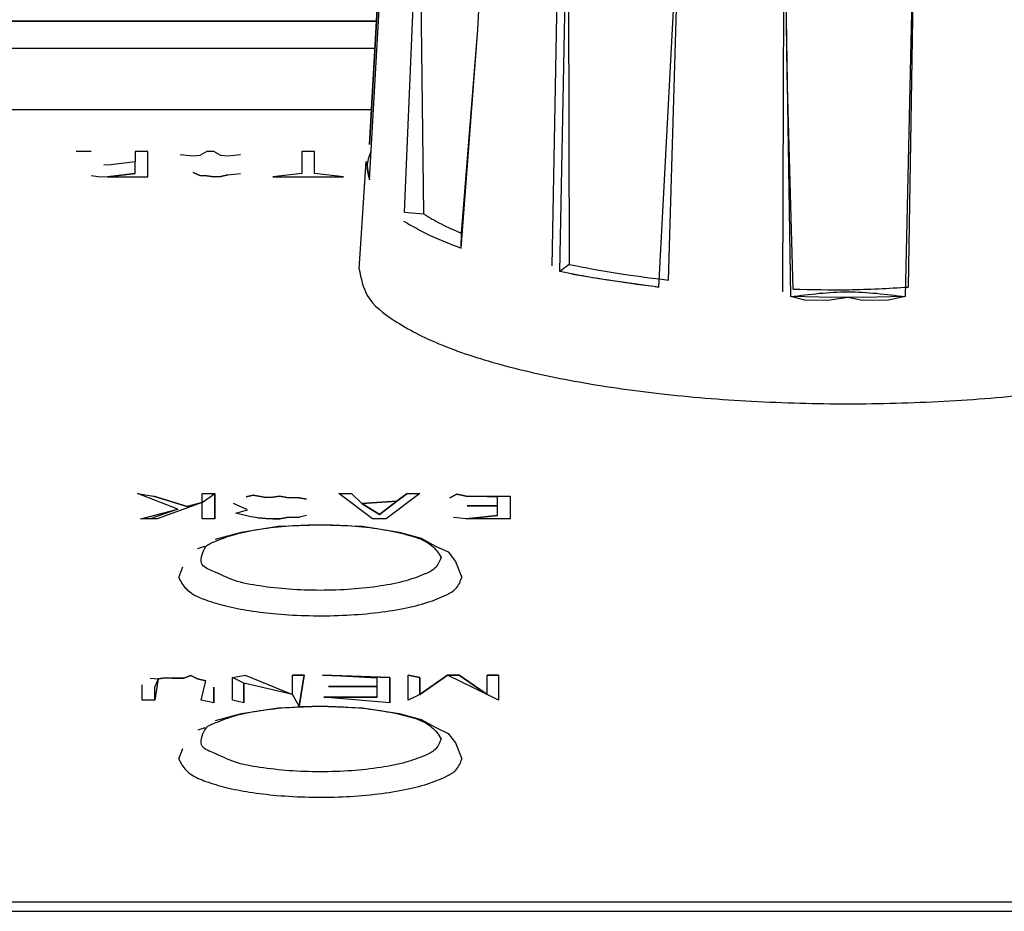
# Model space of a CAD drawing. Header units: millimetres. Extents: x -960 to 506, y 235 to 390.
# Tile 28 of 45: x -191 to -171, y 333 to 350. Entities that reach past the tile are written whole.
import ezdxf

# ---------------------------------------------------------------- set-up
doc = ezdxf.new("R2010")
doc.units = ezdxf.units.MM

# ---------------------------------------------------------------- blocks, each defined once
blk = doc.blocks.new('Griff_1__3', base_point=(-284.285, 323.004))
at = {"color": 1, "linetype": 'Continuous'}
for p, q in [((-199.253, 349.849), (-183.575, 349.849)), ((-199.223, 349.322), (-183.605, 349.322)), ((-155.355, 332.73), (-256.933, 332.73)), ((-278.886, 332.554), (-133.402, 332.554))]:
    blk.add_line(p, q, dxfattribs=at)
at = {"color": 7, "linetype": 'Continuous'}
for p, q in [((-183.575, 349.849), (-199.253, 349.849)), ((-155.355, 332.73), (-256.933, 332.73))]:
    blk.add_line(p, q, dxfattribs=at)
blk = doc.blocks.new('ZIF-Kabel-mont__8', base_point=(-262.667, 332.855))
at = {"color": 7, "linetype": 'Continuous'}
for p, q in [((-183.672, 348.127), (-199.156, 348.127)), ((-189.119, 347.313), (-189.412, 347.313)), ((-189.119, 347.313), (-189.412, 347.313)), ((-188.264, 347.313), (-188.264, 347.118)), ((-188.017, 347.313), (-188.264, 347.313)), ((-188.017, 347.313), (-188.264, 347.313)), ((-188.017, 346.825), (-188.017, 347.313)), ((-188.017, 346.825), (-188.017, 347.313)), ((-187.139, 347.228), (-187.387, 347.252)), ((-187.139, 347.228), (-187.387, 347.252)), ((-187.004, 347.24), (-187.139, 347.228)), ((-187.004, 347.24), (-187.139, 347.228)), ((-187.004, 347.24), (-187.139, 347.228)), ((-186.869, 347.313), (-187.004, 347.24)), ((-186.869, 347.313), (-187.004, 347.24)), ((-186.869, 347.313), (-187.004, 347.24)), ((-186.734, 347.313), (-186.869, 347.313)), ((-186.734, 347.313), (-186.869, 347.313)), ((-186.734, 347.313), (-186.869, 347.313)), ((-186.599, 347.24), (-186.734, 347.313)), ((-186.599, 347.24), (-186.734, 347.313)), ((-186.599, 347.24), (-186.734, 347.313)), ((-186.464, 347.228), (-186.599, 347.24)), ((-186.464, 347.228), (-186.599, 347.24)), ((-186.464, 347.228), (-186.599, 347.24)), ((-186.217, 347.252), (-186.464, 347.228)), ((-186.217, 347.252), (-186.464, 347.228)), ((-184.777, 347.313), (-185.024, 347.313)), ((-184.777, 347.313), (-185.024, 347.313)), ((-185.024, 347.313), (-185.024, 346.886)), ((-184.777, 346.886), (-184.777, 347.313)), ((-188.737, 347.057), (-188.872, 347.051)), ((-188.264, 347.118), (-188.737, 347.057)), ((-188.264, 347.118), (-188.737, 347.057)), ((-188.264, 347.118), (-188.737, 347.057)), ((-188.264, 346.886), (-188.264, 347.118)), ((-189.119, 346.849), (-188.984, 346.831)), ((-188.984, 346.831), (-188.804, 346.825)), ((-188.804, 346.825), (-188.264, 346.886)), ((-188.264, 346.886), (-188.804, 346.825)), ((-188.804, 346.825), (-188.017, 346.825)), ((-187.139, 346.91), (-187.004, 346.85)), ((-187.004, 346.85), (-187.139, 346.91)), ((-187.139, 346.91), (-187.004, 346.85)), ((-186.869, 346.844), (-187.004, 346.85)), ((-187.004, 346.85), (-186.869, 346.844)), ((-187.004, 346.85), (-186.869, 346.844)), ((-186.869, 346.844), (-186.734, 346.825)), ((-186.734, 346.825), (-186.869, 346.844)), ((-186.869, 346.844), (-186.734, 346.825)), ((-186.734, 346.825), (-186.599, 346.831)), ((-186.599, 346.831), (-186.734, 346.825)), ((-186.734, 346.825), (-186.599, 346.831)), ((-186.464, 346.862), (-186.599, 346.831)), ((-186.599, 346.831), (-186.464, 346.862)), ((-186.599, 346.831), (-186.464, 346.862)), ((-186.464, 346.862), (-186.217, 346.886)), ((-185.024, 346.886), (-185.587, 346.825)), ((-185.024, 346.886), (-185.587, 346.825)), ((-185.587, 346.825), (-184.214, 346.825)), ((-184.214, 346.825), (-184.777, 346.886)), ((-184.214, 346.825), (-184.777, 346.886)), ((-187.433, 340.37), (-188.22, 340.669)), ((-188.22, 340.669), (-187.905, 340.621)), ((-188.22, 340.669), (-187.905, 340.621)), ((-186.96, 340.498), (-186.96, 340.669)), ((-186.96, 340.669), (-186.713, 340.669)), ((-186.96, 340.498), (-186.713, 340.669)), ((-186.713, 340.669), (-186.713, 340.181)), ((-186.713, 340.181), (-186.713, 340.669)), ((-183.653, 340.181), (-184.305, 340.669)), ((-184.305, 340.669), (-184.058, 340.669)), ((-184.305, 340.669), (-184.058, 340.669)), ((-184.058, 340.669), (-183.855, 340.474)), ((-183.855, 340.474), (-184.058, 340.669)), ((-182.73, 340.669), (-183.383, 340.181)), ((-183.18, 340.522), (-182.978, 340.669)), ((-182.978, 340.669), (-183.18, 340.522)), ((-182.978, 340.669), (-182.73, 340.669)), ((-182.978, 340.669), (-182.73, 340.669)), ((-182.01, 340.657), (-182.145, 340.59)), ((-182.145, 340.59), (-182.01, 340.657)), ((-182.01, 340.657), (-181.83, 340.621)), ((-181.83, 340.621), (-182.01, 340.657)), ((-187.253, 340.419), (-187.905, 340.621)), ((-187.905, 340.621), (-187.253, 340.419)), ((-186.96, 340.498), (-187.838, 340.181)), ((-187.253, 340.419), (-186.96, 340.498)), ((-186.96, 340.498), (-187.253, 340.419)), ((-186.96, 340.181), (-186.96, 340.498)), ((-186.083, 340.351), (-186.353, 340.474)), ((-186.105, 340.608), (-185.97, 340.638)), ((-185.97, 340.638), (-186.105, 340.608)), ((-185.723, 340.596), (-185.97, 340.638)), ((-185.97, 340.638), (-185.723, 340.596)), ((-185.723, 340.596), (-185.97, 340.638)), ((-185.588, 340.602), (-185.723, 340.596)), ((-185.723, 340.596), (-185.588, 340.602)), ((-185.588, 340.602), (-185.723, 340.596)), ((-185.588, 340.602), (-185.453, 340.621)), ((-185.453, 340.621), (-185.588, 340.602)), ((-185.588, 340.602), (-185.453, 340.621)), ((-185.453, 340.621), (-185.318, 340.596)), ((-185.318, 340.596), (-185.453, 340.621)), ((-185.318, 340.596), (-185.453, 340.621)), ((-185.07, 340.59), (-185.318, 340.596)), ((-185.318, 340.596), (-185.07, 340.59)), ((-185.07, 340.59), (-185.318, 340.596)), ((-184.935, 340.56), (-185.07, 340.59)), ((-185.07, 340.59), (-184.935, 340.56)), ((-183.18, 340.522), (-183.855, 340.474)), ((-183.18, 340.522), (-183.855, 340.474)), ((-183.855, 340.474), (-183.18, 340.522)), ((-183.518, 340.266), (-183.855, 340.474)), ((-183.855, 340.474), (-183.518, 340.266)), ((-183.518, 340.266), (-183.18, 340.522)), ((-183.18, 340.522), (-183.518, 340.266)), ((-181.83, 340.621), (-180.975, 340.621)), ((-181.223, 340.602), (-181.83, 340.621)), ((-181.83, 340.621), (-180.975, 340.621)), ((-181.223, 340.431), (-181.223, 340.602)), ((-180.975, 340.621), (-180.975, 340.181)), ((-188.153, 340.181), (-187.433, 340.37)), ((-187.433, 340.37), (-187.97, 340.181)), ((-186.308, 340.291), (-186.083, 340.351)), ((-186.015, 340.217), (-186.308, 340.291)), ((-181.808, 340.431), (-181.223, 340.431)), ((-181.223, 340.431), (-181.808, 340.431)), ((-181.223, 340.431), (-181.808, 340.431)), ((-181.223, 340.242), (-181.223, 340.431)), ((-187.838, 340.181), (-188.153, 340.181)), ((-186.713, 340.181), (-186.96, 340.181)), ((-185.88, 340.199), (-186.015, 340.217)), ((-185.723, 340.187), (-185.88, 340.199)), ((-185.723, 340.187), (-185.88, 340.199)), ((-185.88, 340.199), (-185.723, 340.187)), ((-185.588, 340.181), (-185.723, 340.187)), ((-185.588, 340.181), (-185.723, 340.187)), ((-185.723, 340.187), (-185.588, 340.181)), ((-185.453, 340.181), (-185.588, 340.181)), ((-185.588, 340.181), (-185.453, 340.181)), ((-185.453, 340.181), (-185.588, 340.181)), ((-185.318, 340.206), (-185.453, 340.181)), ((-185.318, 340.206), (-185.453, 340.181)), ((-185.453, 340.181), (-185.318, 340.206)), ((-185.07, 340.211), (-185.318, 340.206)), ((-185.07, 340.211), (-185.318, 340.206)), ((-185.318, 340.206), (-185.07, 340.211)), ((-184.935, 340.242), (-185.07, 340.211)), ((-183.383, 340.181), (-183.653, 340.181)), ((-181.83, 340.181), (-182.078, 340.205)), ((-181.223, 340.242), (-181.83, 340.181)), ((-181.83, 340.181), (-181.223, 340.242)), ((-180.975, 340.181), (-181.83, 340.181)), ((-186.704, 339.784), (-186.197, 339.923)), ((-186.197, 339.923), (-185.483, 340.034)), ((-185.483, 340.034), (-184.665, 340.065)), ((-184.665, 340.065), (-183.847, 340.034)), ((-183.847, 340.034), (-183.133, 339.923)), ((-183.133, 339.923), (-182.705, 339.806)), ((-182.705, 339.806), (-182.424, 339.648)), ((-187.043, 339.603), (-186.907, 339.648)), ((-182.424, 339.648), (-182.182, 339.536)), ((-182.182, 339.536), (-182.038, 339.353)), ((-182.038, 339.353), (-181.915, 339.042)), ((-187.415, 339.042), (-187.336, 339.246)), ((-187.972, 337.082), (-187.815, 337.071)), ((-187.815, 337.071), (-187.882, 336.655)), ((-187.815, 337.071), (-187.882, 336.912)), ((-187.68, 337.089), (-187.815, 337.071)), ((-187.815, 337.071), (-187.68, 337.089)), ((-187.68, 337.089), (-187.545, 337.082)), ((-187.545, 337.082), (-187.68, 337.089)), ((-187.32, 337.082), (-187.545, 337.082)), ((-187.545, 337.082), (-187.32, 337.082)), ((-187.32, 337.082), (-187.545, 337.082)), ((-187.185, 337.137), (-187.32, 337.082)), ((-187.32, 337.082), (-187.185, 337.137)), ((-187.185, 337.137), (-187.05, 337.071)), ((-187.05, 337.071), (-187.185, 337.137)), ((-186.892, 337.034), (-187.05, 337.071)), ((-187.05, 337.071), (-186.892, 337.034)), ((-186.982, 336.655), (-186.892, 337.034)), ((-186.375, 337.095), (-186.127, 337.143)), ((-186.15, 336.985), (-186.375, 337.095)), ((-186.375, 336.655), (-186.375, 337.095)), ((-186.127, 337.143), (-185.205, 336.765)), ((-185.205, 336.765), (-185.205, 337.143)), ((-185.205, 337.143), (-184.98, 337.143)), ((-184.98, 337.143), (-185.205, 337.143)), ((-185.077, 336.538), (-184.98, 337.143)), ((-184.98, 337.143), (-185.077, 336.538)), ((-184.62, 337.143), (-183.315, 337.095)), ((-183.315, 337.095), (-184.62, 337.143)), ((-183.562, 337.082), (-184.62, 337.143)), ((-183.562, 336.924), (-183.562, 337.082)), ((-183.315, 336.607), (-183.315, 337.095)), ((-183.315, 337.095), (-183.315, 336.607)), ((-182.955, 336.655), (-182.955, 337.143)), ((-182.73, 337.095), (-182.955, 337.143)), ((-182.955, 337.143), (-182.73, 337.095)), ((-182.73, 336.765), (-182.19, 337.143)), ((-182.19, 337.143), (-182.73, 336.765)), ((-182.19, 337.143), (-182.73, 336.765)), ((-182.73, 336.765), (-182.73, 337.095)), ((-182.73, 337.095), (-182.73, 336.765)), ((-181.425, 336.765), (-182.19, 337.143)), ((-182.19, 337.143), (-181.965, 337.143)), ((-181.965, 337.143), (-182.19, 337.143)), ((-181.965, 337.143), (-181.425, 336.765)), ((-181.425, 336.765), (-181.965, 337.143)), ((-181.425, 337.143), (-181.2, 337.143)), ((-181.2, 337.143), (-181.425, 337.143)), ((-181.425, 336.765), (-181.425, 337.143)), ((-181.2, 337.143), (-181.2, 336.655)), ((-188.13, 336.655), (-188.13, 336.954)), ((-187.882, 336.655), (-187.882, 336.912)), ((-186.735, 336.607), (-186.735, 336.906)), ((-186.735, 336.906), (-186.735, 336.607)), ((-186.15, 336.607), (-186.15, 336.985)), ((-185.205, 336.765), (-186.15, 336.985)), ((-186.15, 336.985), (-186.15, 336.607)), ((-185.205, 336.765), (-186.15, 336.985)), ((-184.507, 336.924), (-183.562, 336.924)), ((-183.562, 336.924), (-184.507, 336.924)), ((-183.562, 336.924), (-184.507, 336.924)), ((-183.562, 336.716), (-183.562, 336.924)), ((-187.882, 336.655), (-188.13, 336.655)), ((-186.735, 336.607), (-186.982, 336.655)), ((-186.15, 336.607), (-186.375, 336.655)), ((-185.077, 336.538), (-185.205, 336.765)), ((-184.597, 336.716), (-183.562, 336.716)), ((-183.562, 336.716), (-184.597, 336.716)), ((-183.315, 336.607), (-184.597, 336.716)), ((-182.73, 336.765), (-182.955, 336.655)), ((-181.2, 336.655), (-181.425, 336.765)), ((-186.197, 336.397), (-185.482, 336.509)), ((-185.482, 336.509), (-184.665, 336.54)), ((-184.665, 336.54), (-183.847, 336.509)), ((-183.847, 336.509), (-183.132, 336.397)), ((-186.703, 336.259), (-186.197, 336.397)), ((-183.132, 336.397), (-182.704, 336.28)), ((-182.704, 336.28), (-182.423, 336.123)), ((-187.042, 336.078), (-186.906, 336.123)), ((-182.423, 336.123), (-182.182, 336.01)), ((-182.182, 336.01), (-182.037, 335.827)), ((-187.414, 335.516), (-187.335, 335.72)), ((-182.037, 335.827), (-181.914, 335.516))]:
    blk.add_line(p, q, dxfattribs=at)
at = {"color": 1, "linetype": 'Continuous'}
for points in [[(-182.315, 339.427), (-182.34, 339.469), (-182.418, 339.599), (-182.647, 339.781), (-183.036, 339.89), (-183.512, 339.992), (-184.069, 340.05), (-184.665, 340.071), (-185.262, 340.051), (-185.815, 339.989), (-186.301, 339.899), (-186.637, 339.77), (-186.901, 339.668), (-186.962, 339.488), (-187.014, 339.264), (-186.671, 339.136), (-186.335, 338.958), (-185.816, 338.865), (-185.262, 338.802), (-184.665, 338.783), (-184.069, 338.803), (-183.514, 338.864), (-183.031, 338.956), (-182.686, 339.081), (-182.412, 339.204), (-182.348, 339.351), (-182.315, 339.427)], [(-182.314, 335.901), (-182.339, 335.943), (-182.417, 336.073), (-182.647, 336.256), (-183.035, 336.365), (-183.512, 336.466), (-184.069, 336.524), (-184.664, 336.545), (-185.261, 336.525), (-185.815, 336.463), (-186.301, 336.373), (-186.636, 336.244), (-186.9, 336.142), (-186.961, 335.963), (-187.014, 335.739), (-186.67, 335.61), (-186.334, 335.432), (-185.815, 335.34), (-185.262, 335.277), (-184.664, 335.257), (-184.068, 335.277), (-183.513, 335.338), (-183.03, 335.431), (-182.685, 335.555), (-182.411, 335.678), (-182.347, 335.825), (-182.314, 335.901)]]:
    blk.add_open_spline(points, degree=3, knots=[0, 0, 0, 0, 0.146767, 0.452377, 0.848475, 1.345602, 1.915942, 2.524555, 3.133167, 3.703507, 4.200634, 4.596732, 4.811727, 4.98597, 5.151594, 5.420949, 5.878813, 6.384012, 6.954352, 7.562965, 8.171577, 8.741917, 9.239044, 9.635142, 9.859438, 10.098383, 10.098383, 10.098383, 10.098383], dxfattribs=at)
at = {"color": 7, "linetype": 'Continuous'}
for points, knots in [([(-187.415, 339.042), (-187.396, 339.002), (-187.341, 338.885), (-187.172, 338.709), (-186.864, 338.589), (-186.484, 338.474), (-186.022, 338.387), (-185.48, 338.323), (-184.877, 338.291), (-184.242, 338.298), (-183.629, 338.343), (-183.075, 338.426), (-182.601, 338.536), (-182.267, 338.673), (-182.002, 338.811), (-181.945, 338.962), (-181.915, 339.042)], [0, 0, 0, 0, 0.130534, 0.388839, 0.70645, 1.108229, 1.582299, 2.111329, 2.746292, 3.392284, 4.016276, 4.586758, 5.076132, 5.463713, 5.684929, 5.930806, 5.930806, 5.930806, 5.930806]), ([(-187.414, 335.516), (-187.396, 335.477), (-187.34, 335.359), (-187.171, 335.183), (-186.863, 335.064), (-186.483, 334.948), (-186.022, 334.862), (-185.479, 334.797), (-184.876, 334.766), (-184.241, 334.772), (-183.629, 334.818), (-183.074, 334.9), (-182.6, 335.011), (-182.266, 335.148), (-182.002, 335.285), (-181.944, 335.437), (-181.914, 335.516)], [0, 0, 0, 0, 0.130534, 0.388839, 0.706449, 1.108228, 1.582297, 2.111327, 2.74629, 3.392282, 4.016275, 4.586757, 5.076131, 5.463712, 5.684928, 5.930805, 5.930805, 5.930805, 5.930805])]:
    blk.add_open_spline(points, degree=3, knots=knots, dxfattribs=at)
blk = doc.blocks.new('Drehknopf-Encoder-2__18', base_point=(-183.929, 342.415))
at = {"color": 7, "linetype": 'Continuous'}
for p, q in [((-177.177, 357.689), (-176.672, 357.741)), ((-176.672, 357.741), (-176.149, 357.779)), ((-176.149, 357.779), (-175.828, 357.864)), ((-172.921, 357.861), (-172.677, 357.78)), ((-172.677, 357.78), (-172.153, 357.742)), ((-172.153, 357.742), (-171.649, 357.689)), ((-180.387, 357.199), (-179.975, 357.308)), ((-179.975, 357.308), (-179.679, 357.27)), ((-179.657, 357.458), (-179.394, 357.442)), ((-179.102, 357.253), (-179.259, 357.363)), ((-169.566, 357.363), (-169.743, 357.226)), ((-169.297, 357.475), (-169.051, 357.394)), ((-169.051, 357.394), (-169.297, 357.475)), ((-168.85, 357.309), (-169.051, 357.394)), ((-168.438, 357.2), (-168.85, 357.309)), ((-180.921, 357.115), (-181.076, 357.041)), ((-180.921, 357.115), (-181.076, 357.041)), ((-180.576, 357.121), (-180.387, 357.199)), ((-168.073, 357.143), (-168.438, 357.2)), ((-167.903, 357.116), (-168.073, 357.143)), ((-167.749, 357.041), (-167.903, 357.116)), ((-167.903, 357.116), (-167.749, 357.041)), ((-167.519, 356.729), (-167.454, 356.553)), ((-182.208, 356.51), (-182.012, 356.55)), ((-182.208, 356.51), (-182.012, 356.55)), ((-181.604, 356.488), (-181.371, 356.552)), ((-181.371, 356.552), (-181.4, 356.357)), ((-181.067, 356.278), (-181.371, 356.552)), ((-167.454, 356.553), (-167.757, 356.279)), ((-166.812, 356.551), (-166.615, 356.511)), ((-166.812, 356.551), (-166.615, 356.511)), ((-182.387, 356.424), (-182.728, 356.152)), ((-182.387, 356.424), (-182.208, 356.51)), ((-182.387, 356.424), (-182.208, 356.51)), ((-166.615, 356.511), (-166.437, 356.425)), ((-166.615, 356.511), (-166.437, 356.425)), ((-166.095, 356.152), (-166.437, 356.425)), ((-182.728, 356.152), (-182.84, 355.889)), ((-165.983, 355.89), (-166.095, 356.152)), ((-182.84, 355.889), (-182.995, 355.757)), ((-165.828, 355.758), (-165.983, 355.89)), ((-165.629, 355.409), (-165.708, 355.595)), ((-183.194, 355.408), (-183.271, 355.225)), ((-183.194, 355.408), (-183.271, 355.225)), ((-182.459, 355.413), (-182.67, 355.343)), ((-182.022, 355.412), (-182.24, 355.436)), ((-182.022, 355.412), (-181.447, 355.284)), ((-167.392, 355.373), (-166.8, 355.413)), ((-166.582, 355.437), (-166.8, 355.413)), ((-166.152, 355.344), (-166.363, 355.414)), ((-165.551, 355.226), (-165.629, 355.409)), ((-165.629, 355.409), (-165.551, 355.226)), ((-183.477, 351.582), (-183.271, 355.225)), ((-183.271, 355.225), (-183.41, 352.742)), ((-182.67, 355.343), (-182.862, 355.231)), ((-181.447, 355.284), (-181.369, 355.152)), ((-165.96, 355.232), (-166.152, 355.344)), ((-165.704, 355.233), (-165.627, 355.034)), ((-165.346, 351.583), (-165.551, 355.226)), ((-165.551, 355.226), (-165.322, 351.136)), ((-183.025, 355.082), (-183.203, 354.922)), ((-183.025, 355.082), (-183.203, 354.922)), ((-167.755, 354.899), (-167.58, 355.024)), ((-167.58, 355.024), (-167.368, 355.125)), ((-165.671, 354.904), (-165.797, 355.083)), ((-183.235, 354.702), (-183.203, 354.922)), ((-167.824, 354.384), (-167.755, 354.899)), ((-165.587, 354.703), (-165.671, 354.904)), ((-183.271, 354.492), (-183.235, 354.702)), ((-183.235, 354.702), (-183.271, 354.492)), ((-181.024, 354.797), (-181.016, 354.443)), ((-165.587, 354.703), (-165.551, 354.493)), ((-165.551, 354.493), (-165.587, 354.703)), ((-183.477, 350.869), (-183.271, 354.492)), ((-180.574, 354.419), (-180.4, 354.424)), ((-180.574, 354.419), (-180.4, 354.424)), ((-180.4, 354.424), (-179.941, 354.37)), ((-168.76, 354.31), (-168.42, 354.424)), ((-168.42, 354.424), (-168.246, 354.42)), ((-168.246, 354.42), (-168.42, 354.424)), ((-165.345, 350.87), (-165.551, 354.493)), ((-181.073, 354.133), (-180.919, 354.27)), ((-180.919, 354.27), (-180.749, 354.367)), ((-167.824, 354.384), (-168.071, 354.368)), ((-167.747, 354.133), (-167.824, 354.384)), ((-181.307, 353.766), (-181.073, 354.133)), ((-169.982, 353.642), (-169.919, 354.089)), ((-167.409, 353.776), (-167.747, 354.133)), ((-178.807, 353.605), (-178.847, 353.994)), ((-181.376, 353.555), (-181.307, 353.766)), ((-177.174, 353.788), (-177.344, 353.709)), ((-177.174, 353.788), (-176.954, 353.784)), ((-175.534, 353.681), (-175.424, 353.194)), ((-171.865, 353.784), (-171.646, 353.788)), ((-171.478, 353.694), (-171.646, 353.788)), ((-167.444, 353.556), (-167.409, 353.776)), ((-181.406, 353.339), (-181.376, 353.555)), ((-177.424, 353.578), (-177.499, 353.424)), ((-173.346, 353.243), (-173.339, 353.594)), ((-171.32, 353.424), (-171.362, 353.563)), ((-181.427, 353.139), (-181.406, 353.339)), ((-177.499, 353.424), (-177.564, 353.239)), ((-171.255, 353.239), (-171.32, 353.424)), ((-181.605, 349.688), (-181.427, 353.139)), ((-177.564, 353.239), (-177.615, 353.032)), ((-175.171, 353.185), (-175.424, 353.194)), ((-174.918, 353.179), (-175.171, 353.185)), ((-174.664, 353.175), (-174.918, 353.179)), ((-174.41, 353.174), (-174.664, 353.175)), ((-174.156, 353.175), (-174.41, 353.174)), ((-173.902, 353.179), (-174.156, 353.175)), ((-173.648, 353.185), (-173.902, 353.179)), ((-173.489, 353.189), (-173.648, 353.185)), ((-171.203, 353.033), (-171.255, 353.239)), ((-167.393, 353.14), (-167.191, 349.416)), ((-183.41, 352.742), (-183.501, 351.135)), ((-177.895, 344.818), (-177.668, 352.594)), ((-171.151, 352.595), (-170.859, 344.763)), ((-183.71, 347.452), (-183.477, 351.582)), ((-165.113, 347.453), (-165.346, 351.583)), ((-183.501, 351.135), (-183.71, 347.452)), ((-165.322, 351.136), (-165.128, 347.694)), ((-183.71, 346.764), (-183.477, 350.869)), ((-165.112, 346.765), (-165.345, 350.87)), ((-181.921, 345.728), (-181.605, 349.688)), ((-167.191, 349.416), (-166.994, 345.763)), ((-165.128, 347.694), (-165.113, 347.453)), ((-165.136, 347.315), (-165.055, 347.033)), ((-183.91, 345.029), (-183.773, 347.12)), ((-164.912, 345.029), (-165.055, 347.033)), ((-181.926, 345.439), (-181.921, 345.728))]:
    blk.add_line(p, q, dxfattribs=at)
at = {"color": 1, "linetype": 'Continuous'}
for p, q in [((-179.394, 357.442), (-179.259, 357.363)), ((-169.743, 357.226), (-169.566, 357.363)), ((-169.566, 357.363), (-169.431, 357.442)), ((-180.921, 357.115), (-181.076, 357.041)), ((-180.752, 357.142), (-180.921, 357.115)), ((-180.752, 357.142), (-180.921, 357.115)), ((-180.402, 357.052), (-180.576, 357.121)), ((-180.402, 357.052), (-180.576, 357.121)), ((-168.248, 357.122), (-168.422, 357.053)), ((-168.248, 357.122), (-168.422, 357.053)), ((-167.903, 357.116), (-168.073, 357.143)), ((-167.616, 356.876), (-167.903, 357.116)), ((-181.076, 357.041), (-181.208, 356.875)), ((-179.984, 356.752), (-180.402, 357.052)), ((-179.984, 356.752), (-180.402, 357.052)), ((-168.422, 357.053), (-168.652, 356.93)), ((-168.422, 357.053), (-168.652, 356.93)), ((-181.208, 356.875), (-181.306, 356.728)), ((-167.519, 356.729), (-167.616, 356.876)), ((-181.808, 356.542), (-181.604, 356.488)), ((-181.371, 356.552), (-181.4, 356.357)), ((-167.73, 356.583), (-168.064, 356.514)), ((-167.411, 356.42), (-167.454, 356.553)), ((-167.219, 356.488), (-167.016, 356.543)), ((-181.604, 356.488), (-181.067, 356.278)), ((-181.4, 356.357), (-181.125, 356.525)), ((-180.983, 356.495), (-181.125, 356.525)), ((-180.84, 356.465), (-180.983, 356.495)), ((-180.84, 356.465), (-180.983, 356.495)), ((-180.667, 356.494), (-180.84, 356.465)), ((-167.599, 356.491), (-168.064, 356.514)), ((-167.757, 356.279), (-167.219, 356.488)), ((-182.658, 355.984), (-182.84, 355.889)), ((-182.658, 355.984), (-182.84, 355.889)), ((-182.457, 356.036), (-182.658, 355.984)), ((-182.457, 356.036), (-182.658, 355.984)), ((-182.042, 356.006), (-182.249, 356.043)), ((-182.042, 356.006), (-182.249, 356.043)), ((-181.447, 355.893), (-182.042, 356.006)), ((-181.447, 355.893), (-182.042, 356.006)), ((-166.781, 356.006), (-167.356, 355.835)), ((-166.781, 356.006), (-167.356, 355.835)), ((-166.574, 356.044), (-166.781, 356.006)), ((-166.574, 356.044), (-166.781, 356.006)), ((-166.165, 355.985), (-166.366, 356.037)), ((-166.165, 355.985), (-166.366, 356.037)), ((-165.983, 355.89), (-166.165, 355.985)), ((-165.983, 355.89), (-166.165, 355.985)), ((-182.84, 355.889), (-182.995, 355.757)), ((-182.84, 355.889), (-182.995, 355.757)), ((-181.447, 355.893), (-181.369, 355.444)), ((-181.447, 355.893), (-181.369, 355.444)), ((-167.49, 355.869), (-167.392, 355.373)), ((-167.356, 355.835), (-167.392, 355.373)), ((-165.828, 355.758), (-165.983, 355.89)), ((-165.828, 355.758), (-165.983, 355.89)), ((-182.995, 355.757), (-183.115, 355.594)), ((-182.995, 355.757), (-183.115, 355.594)), ((-165.708, 355.595), (-165.828, 355.758)), ((-165.708, 355.595), (-165.828, 355.758)), ((-183.194, 355.408), (-183.271, 355.225)), ((-181.369, 355.444), (-182.85, 355.484)), ((-182.67, 355.343), (-182.459, 355.413)), ((-182.24, 355.436), (-182.022, 355.412)), ((-181.447, 355.284), (-182.022, 355.412)), ((-165.966, 355.424), (-167.392, 355.373)), ((-166.8, 355.413), (-167.392, 355.373)), ((-166.8, 355.413), (-166.582, 355.437)), ((-166.363, 355.414), (-166.152, 355.344)), ((-165.551, 355.226), (-165.629, 355.409)), ((-183.271, 355.225), (-183.203, 354.922)), ((-183.271, 354.492), (-183.271, 355.225)), ((-183.025, 355.082), (-182.862, 355.231)), ((-182.862, 355.231), (-182.67, 355.343)), ((-166.152, 355.344), (-165.96, 355.232)), ((-165.551, 354.493), (-165.551, 355.226)), ((-183.203, 354.922), (-183.025, 355.082)), ((-181.603, 354.988), (-181.806, 354.998)), ((-181.603, 354.988), (-181.806, 354.998)), ((-165.797, 355.083), (-165.671, 354.904)), ((-182.207, 354.875), (-182.385, 354.749)), ((-182.207, 354.875), (-182.385, 354.749)), ((-182.011, 354.96), (-182.207, 354.875)), ((-182.011, 354.96), (-182.207, 354.875)), ((-181.024, 354.797), (-181.603, 354.988)), ((-181.024, 354.797), (-181.603, 354.988)), ((-167.755, 354.899), (-167.824, 354.384)), ((-167.225, 354.93), (-167.755, 354.899)), ((-167.225, 354.93), (-167.755, 354.899)), ((-167.032, 354.939), (-167.225, 354.93)), ((-167.032, 354.939), (-167.225, 354.93)), ((-166.651, 354.822), (-166.838, 354.902)), ((-166.651, 354.822), (-166.838, 354.902)), ((-166.482, 354.702), (-166.651, 354.822)), ((-166.482, 354.702), (-166.651, 354.822)), ((-182.385, 354.749), (-182.536, 354.587)), ((-181.024, 354.797), (-181.016, 354.443)), ((-166.339, 354.548), (-166.482, 354.702)), ((-166.339, 354.548), (-166.482, 354.702)), ((-182.536, 354.587), (-182.652, 354.398)), ((-182.536, 354.587), (-182.652, 354.398)), ((-181.016, 354.443), (-181.827, 354.29)), ((-166.229, 354.368), (-166.339, 354.548)), ((-166.229, 354.368), (-166.339, 354.548)), ((-181.827, 354.29), (-182.325, 354.234)), ((-182.159, 354.253), (-182.325, 354.234)), ((-181.827, 354.29), (-182.159, 354.253)), ((-181.495, 354.327), (-181.827, 354.29)), ((-180.919, 354.27), (-181.495, 354.327)), ((-181.073, 354.133), (-180.919, 354.27)), ((-180.919, 354.27), (-180.749, 354.367)), ((-168.071, 354.368), (-167.824, 354.384)), ((-166.496, 354.235), (-167.824, 354.384)), ((-167.824, 354.384), (-167.747, 354.133)), ((-166.496, 354.235), (-167.824, 354.384)), ((-182.728, 354.19), (-182.694, 353.966)), ((-182.728, 354.19), (-182.694, 353.966)), ((-181.205, 353.962), (-181.073, 354.133)), ((-179.225, 354.057), (-179.48, 353.983)), ((-178.847, 353.994), (-179.225, 354.057)), ((-178.847, 353.994), (-179.225, 354.057)), ((-169.919, 354.089), (-169.982, 353.642)), ((-169.563, 354.114), (-169.919, 354.089)), ((-169.563, 354.114), (-169.919, 354.089)), ((-169.429, 354.099), (-169.563, 354.114)), ((-169.165, 353.928), (-169.429, 354.099)), ((-166.155, 353.926), (-166.157, 354.171)), ((-166.155, 353.926), (-166.157, 354.171)), ((-182.853, 350.295), (-182.694, 353.966)), ((-182.853, 350.295), (-182.694, 353.966)), ((-182.694, 353.966), (-182.706, 349.804)), ((-182.694, 353.966), (-182.706, 349.804)), ((-181.307, 353.766), (-181.205, 353.962)), ((-179.48, 353.983), (-179.713, 353.74)), ((-179.655, 353.927), (-179.713, 353.74)), ((-179.48, 353.983), (-179.655, 353.927)), ((-178.847, 353.994), (-178.807, 353.605)), ((-169.048, 353.78), (-169.165, 353.928)), ((-169.048, 353.78), (-169.165, 353.928)), ((-167.615, 353.963), (-167.409, 353.776)), ((-166.155, 353.926), (-166.115, 349.805)), ((-165.968, 350.296), (-166.155, 353.926)), ((-165.968, 350.296), (-166.155, 353.926)), ((-166.155, 353.926), (-166.115, 349.805)), ((-179.713, 353.74), (-179.806, 353.569)), ((-179.713, 353.74), (-179.806, 353.569)), ((-171.478, 353.694), (-171.32, 353.424)), ((-168.95, 353.6), (-169.048, 353.78)), ((-168.95, 353.6), (-169.048, 353.78)), ((-181.406, 353.339), (-181.376, 353.555)), ((-179.806, 353.569), (-179.877, 353.376)), ((-179.806, 353.569), (-179.877, 353.376)), ((-178.807, 353.605), (-179.385, 353.448)), ((-178.807, 353.605), (-179.385, 353.448)), ((-177.499, 353.424), (-177.424, 353.578)), ((-169.107, 353.333), (-169.982, 353.642)), ((-169.107, 353.333), (-169.982, 353.642)), ((-168.875, 353.398), (-168.95, 353.6)), ((-168.875, 353.398), (-168.95, 353.6)), ((-167.444, 353.556), (-167.414, 353.34)), ((-181.605, 349.688), (-181.406, 353.339)), ((-179.385, 353.448), (-179.604, 353.371)), ((-179.385, 353.448), (-179.604, 353.371)), ((-177.564, 353.239), (-177.499, 353.424)), ((-175.721, 353.295), (-175.74, 353.107)), ((-175.697, 353.453), (-175.721, 353.295)), ((-173.098, 353.295), (-173.122, 353.453)), ((-173.098, 353.295), (-173.122, 353.453)), ((-173.079, 353.107), (-173.098, 353.295)), ((-173.079, 353.107), (-173.098, 353.295)), ((-167.215, 349.689), (-167.414, 353.34)), ((-179.923, 353.17), (-180.011, 352.961)), ((-179.923, 353.17), (-179.851, 352.927)), ((-177.615, 353.032), (-177.564, 353.239)), ((-175.74, 353.107), (-175.754, 352.897)), ((-175.74, 353.107), (-175.611, 352.807)), ((-175.611, 352.807), (-175.424, 353.194)), ((-175.611, 352.807), (-175.424, 353.194)), ((-175.424, 353.194), (-175.171, 353.185)), ((-175.171, 353.185), (-174.918, 353.179)), ((-174.918, 353.179), (-174.664, 353.175)), ((-174.664, 353.175), (-174.41, 353.174)), ((-174.41, 353.174), (-174.156, 353.175)), ((-174.156, 353.175), (-173.902, 353.179)), ((-173.902, 353.179), (-173.648, 353.185)), ((-173.648, 353.185), (-173.346, 353.243)), ((-173.346, 353.243), (-173.208, 352.807)), ((-173.346, 353.243), (-173.208, 352.807)), ((-173.065, 352.897), (-173.079, 353.107)), ((-173.065, 352.897), (-173.079, 353.107)), ((-171.255, 353.239), (-171.203, 353.033)), ((-168.898, 352.925), (-168.827, 353.181)), ((-168.898, 352.925), (-168.827, 353.181)), ((-180.157, 345.096), (-180.011, 352.961)), ((-180.012, 344.984), (-179.851, 352.927)), ((-179.851, 352.927), (-179.826, 345.12)), ((-179.851, 352.927), (-179.826, 345.12)), ((-168.898, 352.925), (-168.924, 345.165)), ((-168.898, 352.925), (-168.924, 345.165)), ((-168.732, 345.098), (-168.898, 352.925)), ((-168.732, 345.098), (-168.898, 352.925)), ((-177.668, 352.594), (-177.651, 352.814)), ((-171.168, 352.814), (-171.151, 352.595)), ((-178.083, 344.683), (-177.668, 352.594)), ((-177.668, 352.594), (-177.741, 351.375)), ((-175.761, 352.676), (-175.644, 352.442)), ((-175.761, 352.676), (-175.644, 352.442)), ((-173.118, 352.431), (-173.057, 352.677)), ((-173.118, 352.431), (-173.057, 352.677)), ((-170.859, 344.763), (-171.151, 352.595)), ((-171.151, 352.595), (-171.078, 351.375)), ((-175.677, 344.587), (-175.644, 352.442)), ((-175.588, 348.81), (-175.644, 352.442)), ((-175.523, 344.497), (-175.644, 352.442)), ((-175.588, 348.81), (-175.644, 352.442)), ((-173.118, 352.431), (-173.296, 344.497)), ((-173.118, 352.431), (-173.239, 344.681)), ((-173.118, 352.431), (-173.182, 348.314)), ((-173.118, 352.431), (-173.182, 348.314)), ((-183.032, 346.136), (-182.853, 350.295)), ((-183.032, 346.136), (-182.853, 350.295)), ((-165.82, 346.017), (-165.968, 350.296)), ((-165.82, 346.017), (-165.968, 350.296)), ((-182.706, 349.804), (-182.658, 346.102)), ((-182.706, 349.804), (-182.658, 346.102)), ((-181.926, 345.439), (-181.605, 349.688)), ((-166.934, 345.493), (-167.215, 349.689)), ((-166.115, 349.805), (-166.117, 346.05)), ((-166.115, 349.805), (-166.117, 346.05)), ((-175.475, 344.644), (-175.588, 348.81)), ((-175.475, 344.644), (-175.588, 348.81)), ((-173.182, 348.314), (-173.239, 344.681)), ((-173.182, 348.314), (-173.239, 344.681)), ((-183.032, 346.136), (-182.658, 346.102)), ((-183.032, 346.136), (-182.658, 346.102)), ((-166.117, 346.05), (-165.82, 346.017)), ((-166.117, 346.05), (-165.82, 346.017)), ((-179.826, 345.12), (-180.012, 344.984)), ((-168.732, 345.098), (-169.033, 344.941)), ((-168.732, 345.098), (-168.924, 345.165)), ((-168.732, 345.098), (-168.924, 345.165)), ((-179.786, 344.94), (-180.012, 344.984)), ((-179.786, 344.94), (-180.012, 344.984)), ((-179.786, 344.94), (-180.012, 344.984)), ((-179.556, 344.897), (-179.786, 344.94)), ((-179.556, 344.897), (-179.786, 344.94)), ((-179.321, 344.857), (-179.556, 344.897)), ((-179.321, 344.857), (-179.556, 344.897)), ((-179.081, 344.818), (-179.321, 344.857)), ((-179.081, 344.818), (-179.321, 344.857)), ((-169.577, 344.938), (-169.738, 344.818)), ((-169.263, 344.898), (-169.577, 344.938)), ((-169.263, 344.898), (-169.472, 344.8)), ((-169.033, 344.941), (-169.263, 344.898)), ((-169.033, 344.941), (-169.263, 344.898)), ((-168.777, 344.929), (-169.033, 344.941)), ((-178.837, 344.781), (-179.081, 344.818)), ((-178.837, 344.781), (-179.081, 344.818)), ((-178.589, 344.746), (-178.837, 344.781)), ((-178.338, 344.713), (-178.837, 344.781)), ((-178.338, 344.713), (-178.589, 344.746)), ((-178.083, 344.683), (-178.338, 344.713)), ((-178.083, 344.683), (-178.338, 344.713)), ((-170.481, 344.714), (-170.859, 344.763)), ((-170.481, 344.714), (-170.716, 344.625)), ((-170.2, 344.84), (-170.481, 344.714)), ((-170.233, 344.685), (-170.481, 344.714)), ((-169.982, 344.781), (-170.233, 344.685)), ((-169.982, 344.781), (-170.2, 344.84)), ((-169.738, 344.818), (-169.982, 344.781)), ((-169.738, 344.818), (-169.982, 344.781)), ((-169.472, 344.8), (-169.738, 344.818)), ((-174.967, 344.483), (-175.523, 344.497)), ((-175.25, 344.43), (-175.523, 344.497)), ((-174.409, 344.479), (-174.967, 344.483)), ((-174.409, 344.479), (-174.803, 344.422)), ((-173.851, 344.483), (-174.409, 344.479)), ((-174.128, 344.421), (-174.409, 344.479)), ((-173.296, 344.497), (-173.851, 344.483)), ((-173.296, 344.497), (-173.623, 344.428)), ((-174.803, 344.422), (-175.25, 344.43)), ((-173.623, 344.428), (-174.128, 344.421))]:
    blk.add_line(p, q, dxfattribs=at)
for points, knots in [([(-175.615, 357.802), (-175.879, 357.789), (-176.401, 357.763), (-176.92, 357.713), (-177.177, 357.689)], [0, 0, 0, 0, 0.793127, 1.565901, 1.565901, 1.565901, 1.565901]), ([(-171.649, 357.689), (-171.905, 357.714), (-172.425, 357.763), (-172.946, 357.789), (-173.21, 357.803)], [0, 0, 0, 0, 0.772871, 1.566063, 1.566063, 1.566063, 1.566063]), ([(-179.259, 357.363), (-179.46, 357.316), (-179.846, 357.228), (-180.222, 357.109), (-180.402, 357.052)], [0, 0, 0, 0, 0.619247, 1.184732, 1.184732, 1.184732, 1.184732]), ([(-168.422, 357.053), (-168.588, 357.132), (-168.95, 357.305), (-169.35, 357.343), (-169.566, 357.363)], [0, 0, 0, 0, 0.547914, 1.192957, 1.192957, 1.192957, 1.192957]), ([(-181.604, 356.488), (-181.694, 356.42), (-181.87, 356.288), (-181.985, 356.099), (-182.042, 356.006)], [0, 0, 0, 0, 0.3323935, 0.6563125, 0.6563125, 0.6563125, 0.6563125]), ([(-166.781, 356.006), (-166.838, 356.1), (-166.953, 356.288), (-167.13, 356.421), (-167.219, 356.488)], [0, 0, 0, 0, 0.3241011, 0.6567229, 0.6567229, 0.6567229, 0.6567229]), ([(-181.067, 356.278), (-181.129, 356.234), (-181.277, 356.127), (-181.385, 355.979), (-181.447, 355.893)], [0, 0, 0, 0, 0.2283067, 0.5443607, 0.5443607, 0.5443607, 0.5443607]), ([(-167.356, 355.835), (-167.394, 355.904), (-167.491, 356.083), (-167.656, 356.204), (-167.757, 356.279)], [0, 0, 0, 0, 0.2330422, 0.6036697, 0.6036697, 0.6036697, 0.6036697]), ([(-181.092, 356.109), (-181.155, 356.05), (-181.258, 355.952), (-181.393, 355.91), (-181.447, 355.893)], [0, 0, 0, 0, 0.2526069, 0.4197232, 0.4197232, 0.4197232, 0.4197232]), ([(-167.356, 355.835), (-167.394, 355.874), (-167.467, 355.949), (-167.566, 355.987), (-167.614, 356.006)], [0, 0, 0, 0, 0.1585856, 0.3121486, 0.3121486, 0.3121486, 0.3121486]), ([(-182.022, 355.412), (-181.975, 355.316), (-181.883, 355.128), (-181.695, 355.034), (-181.603, 354.988)], [0, 0, 0, 0, 0.3099192, 0.6106647, 0.6106647, 0.6106647, 0.6106647]), ([(-167.225, 354.93), (-167.136, 355.014), (-166.98, 355.162), (-166.854, 355.337), (-166.8, 355.413)], [0, 0, 0, 0, 0.3656547, 0.6447291, 0.6447291, 0.6447291, 0.6447291]), ([(-165.965, 354.772), (-165.929, 354.896), (-165.866, 355.115), (-165.936, 355.33), (-165.966, 355.424)], [0, 0, 0, 0, 0.3760121, 0.6651431, 0.6651431, 0.6651431, 0.6651431]), ([(-181.447, 355.284), (-181.411, 355.229), (-181.292, 355.049), (-181.134, 354.901), (-181.024, 354.797)], [0, 0, 0, 0, 0.1943963, 0.6460856, 0.6460856, 0.6460856, 0.6460856]), ([(-167.755, 354.899), (-167.658, 354.953), (-167.467, 355.059), (-167.416, 355.27), (-167.392, 355.373)], [0, 0, 0, 0, 0.3195692, 0.6224415, 0.6224415, 0.6224415, 0.6224415]), ([(-183.203, 354.922), (-183.214, 354.849), (-183.234, 354.705), (-183.259, 354.562), (-183.271, 354.492)], [0, 0, 0, 0, 0.2204879, 0.4352701, 0.4352701, 0.4352701, 0.4352701]), ([(-183.271, 354.492), (-183.205, 354.399), (-183.051, 354.183), (-182.824, 354.045), (-182.694, 353.966)], [0, 0, 0, 0, 0.337498, 0.7875628, 0.7875628, 0.7875628, 0.7875628]), ([(-180.4, 354.424), (-180.195, 354.392), (-179.785, 354.329), (-179.411, 354.148), (-179.225, 354.057)], [0, 0, 0, 0, 0.619776, 1.237082, 1.237082, 1.237082, 1.237082]), ([(-169.563, 354.114), (-169.362, 354.16), (-168.977, 354.249), (-168.6, 354.368), (-168.42, 354.424)], [0, 0, 0, 0, 0.619247, 1.184732, 1.184732, 1.184732, 1.184732]), ([(-166.155, 353.926), (-166.017, 354.017), (-165.782, 354.172), (-165.618, 354.399), (-165.551, 354.493)], [0, 0, 0, 0, 0.4910531, 0.8345143, 0.8345143, 0.8345143, 0.8345143]), ([(-182.325, 354.234), (-182.171, 354.14), (-181.85, 353.944), (-181.493, 353.827), (-181.307, 353.766)], [0, 0, 0, 0, 0.539476, 1.123884, 1.123884, 1.123884, 1.123884]), ([(-167.409, 353.776), (-167.238, 353.846), (-166.921, 353.974), (-166.63, 354.153), (-166.496, 354.235)], [0, 0, 0, 0, 0.551128, 1.023244, 1.023244, 1.023244, 1.023244]), ([(-182.694, 353.966), (-182.49, 353.846), (-182.078, 353.603), (-181.632, 353.428), (-181.406, 353.339)], [0, 0, 0, 0, 0.708447, 1.433982, 1.433982, 1.433982, 1.433982]), ([(-167.414, 353.34), (-167.19, 353.428), (-166.759, 353.598), (-166.351, 353.819), (-166.155, 353.926)], [0, 0, 0, 0, 0.719846, 1.389026, 1.389026, 1.389026, 1.389026]), ([(-177.174, 353.788), (-176.898, 353.764), (-176.352, 353.717), (-175.805, 353.693), (-175.534, 353.681)], [0, 0, 0, 0, 0.829795, 1.643768, 1.643768, 1.643768, 1.643768]), ([(-173.207, 353.674), (-172.943, 353.688), (-172.422, 353.714), (-171.902, 353.763), (-171.646, 353.788)], [0, 0, 0, 0, 0.793127, 1.565901, 1.565901, 1.565901, 1.565901]), ([(-181.406, 353.339), (-181.188, 353.27), (-180.728, 353.124), (-180.258, 353.017), (-180.011, 352.961)], [0, 0, 0, 0, 0.688606, 1.446002, 1.446002, 1.446002, 1.446002]), ([(-171.203, 353.033), (-170.846, 353.047), (-170.137, 353.074), (-169.448, 353.247), (-169.107, 353.333)], [0, 0, 0, 0, 1.069999, 2.12331, 2.12331, 2.12331, 2.12331]), ([(-168.898, 352.925), (-168.626, 352.993), (-168.127, 353.115), (-167.636, 353.27), (-167.414, 353.34)], [0, 0, 0, 0, 0.841446, 1.541889, 1.541889, 1.541889, 1.541889]), ([(-179.851, 352.927), (-179.508, 352.86), (-178.785, 352.719), (-178.052, 352.637), (-177.668, 352.594)], [0, 0, 0, 0, 1.048381, 2.209092, 2.209092, 2.209092, 2.209092]), ([(-171.151, 352.595), (-170.764, 352.639), (-170.009, 352.725), (-169.262, 352.86), (-168.898, 352.925)], [0, 0, 0, 0, 1.169146, 2.277616, 2.277616, 2.277616, 2.277616]), ([(-175.611, 352.807), (-175.211, 352.795), (-174.409, 352.772), (-173.608, 352.796), (-173.208, 352.807)], [0, 0, 0, 0, 1.202015, 2.403997, 2.403997, 2.403997, 2.403997]), ([(-177.668, 352.594), (-177.35, 352.564), (-176.676, 352.5), (-176.001, 352.462), (-175.644, 352.442)], [0, 0, 0, 0, 0.957237, 2.029739, 2.029739, 2.029739, 2.029739]), ([(-173.118, 352.431), (-172.778, 352.455), (-172.121, 352.502), (-171.466, 352.565), (-171.151, 352.595)], [0, 0, 0, 0, 1.023795, 1.974009, 1.974009, 1.974009, 1.974009]), ([(-175.644, 352.442), (-175.23, 352.431), (-174.388, 352.408), (-173.546, 352.423), (-173.118, 352.431)], [0, 0, 0, 0, 1.241862, 2.52593, 2.52593, 2.52593, 2.52593]), ([(-183.687, 347.314), (-183.72, 347.218), (-183.783, 347.037), (-183.733, 346.852), (-183.71, 346.764)], [0, 0, 0, 0, 0.2951532, 0.5615889, 0.5615889, 0.5615889, 0.5615889]), ([(-165.112, 346.765), (-165.09, 346.874), (-165.053, 347.06), (-165.111, 347.24), (-165.136, 347.315)], [0, 0, 0, 0, 0.3245476, 0.5583575, 0.5583575, 0.5583575, 0.5583575]), ([(-182.658, 346.102), (-182.546, 346.036), (-182.308, 345.895), (-182.055, 345.786), (-181.921, 345.728)], [0, 0, 0, 0, 0.3886676, 0.8268454, 0.8268454, 0.8268454, 0.8268454]), ([(-182.658, 346.102), (-182.546, 346.036), (-182.308, 345.895), (-182.055, 345.786), (-181.921, 345.728)], [0, 0, 0, 0, 0.3886676, 0.8268454, 0.8268454, 0.8268454, 0.8268454]), ([(-167.189, 345.546), (-166.989, 345.622), (-166.619, 345.762), (-166.276, 345.959), (-166.117, 346.05)], [0, 0, 0, 0, 0.639027, 1.185396, 1.185396, 1.185396, 1.185396]), ([(-166.934, 345.493), (-166.726, 345.572), (-166.341, 345.717), (-165.985, 345.922), (-165.82, 346.017)], [0, 0, 0, 0, 0.664205, 1.231796, 1.231796, 1.231796, 1.231796]), ([(-166.934, 345.493), (-166.726, 345.572), (-166.341, 345.717), (-165.985, 345.922), (-165.82, 346.017)], [0, 0, 0, 0, 0.664205, 1.231796, 1.231796, 1.231796, 1.231796]), ([(-183.046, 345.965), (-182.881, 345.87), (-182.522, 345.664), (-182.135, 345.518), (-181.926, 345.439)], [0, 0, 0, 0, 0.570967, 1.239058, 1.239058, 1.239058, 1.239058]), ([(-183.046, 345.965), (-182.881, 345.87), (-182.522, 345.664), (-182.135, 345.518), (-181.926, 345.439)], [0, 0, 0, 0, 0.570967, 1.239058, 1.239058, 1.239058, 1.239058]), ([(-179.826, 345.12), (-179.516, 345.061), (-178.876, 344.938), (-178.229, 344.859), (-177.895, 344.818)], [0, 0, 0, 0, 0.945312, 1.95417, 1.95417, 1.95417, 1.95417]), ([(-170.859, 344.763), (-170.534, 344.803), (-169.877, 344.882), (-169.244, 345.07), (-168.924, 345.165)], [0, 0, 0, 0, 0.98052, 1.979554, 1.979554, 1.979554, 1.979554]), ([(-170.859, 344.763), (-170.534, 344.803), (-169.877, 344.882), (-169.244, 345.07), (-168.924, 345.165)], [0, 0, 0, 0, 0.98052, 1.979554, 1.979554, 1.979554, 1.979554]), ([(-179.786, 344.94), (-179.508, 344.893), (-178.941, 344.798), (-178.372, 344.721), (-178.083, 344.683)], [0, 0, 0, 0, 0.847604, 1.722903, 1.722903, 1.722903, 1.722903]), ([(-175.475, 344.644), (-175.115, 344.635), (-174.369, 344.616), (-173.624, 344.659), (-173.239, 344.681)], [0, 0, 0, 0, 1.078979, 2.23771, 2.23771, 2.23771, 2.23771]), ([(-175.523, 344.497), (-175.152, 344.543), (-174.409, 344.636), (-173.667, 344.543), (-173.296, 344.497)], [0, 0, 0, 0, 1.117492, 2.235062, 2.235062, 2.235062, 2.235062])]:
    blk.add_open_spline(points, degree=3, knots=knots, dxfattribs=at)
for points in [[(-167.411, 356.42), (-167.442, 356.431), (-167.505, 356.455), (-167.568, 356.479), (-167.599, 356.491)], [(-183.773, 347.12), (-183.762, 347.061), (-183.741, 346.942), (-183.72, 346.823), (-183.71, 346.764)]]:
    blk.add_open_spline(points, degree=3, dxfattribs=at)
at = {"color": 7, "linetype": 'Continuous'}
for points in [[(-167.368, 355.125), (-167.372, 355.166), (-167.38, 355.249), (-167.388, 355.332), (-167.392, 355.373)], [(-165.112, 346.765), (-165.103, 346.81), (-165.083, 346.899), (-165.064, 346.989), (-165.055, 347.033)]]:
    blk.add_open_spline(points, degree=3, dxfattribs=at)
for points, knots in [([(-179.941, 354.37), (-179.769, 354.299), (-179.411, 354.152), (-179.039, 354.048), (-178.847, 353.994)], [0, 0, 0, 0, 0.559925, 1.15865, 1.15865, 1.15865, 1.15865]), ([(-169.919, 354.089), (-169.728, 354.112), (-169.337, 354.159), (-168.956, 354.259), (-168.76, 354.31)], [0, 0, 0, 0, 0.574812, 1.18094, 1.18094, 1.18094, 1.18094]), ([(-176.954, 353.784), (-176.721, 353.761), (-176.248, 353.716), (-175.774, 353.693), (-175.534, 353.681)], [0, 0, 0, 0, 0.703185, 1.424552, 1.424552, 1.424552, 1.424552]), ([(-173.207, 353.674), (-172.974, 353.688), (-172.526, 353.713), (-172.079, 353.761), (-171.865, 353.784)], [0, 0, 0, 0, 0.700441, 1.346571, 1.346571, 1.346571, 1.346571]), ([(-178.807, 353.605), (-178.516, 353.547), (-177.91, 353.427), (-177.296, 353.356), (-176.977, 353.319)], [0, 0, 0, 0, 0.889915, 1.852685, 1.852685, 1.852685, 1.852685]), ([(-165.055, 347.033), (-165.055, 347.039), (-165.062, 347.086), (-165.068, 347.133), (-165.073, 347.175)], [0, 0, 0, 0, 0.0178251, 0.1426008, 0.1426008, 0.1426008, 0.1426008]), ([(-183.91, 345.029), (-183.874, 344.85), (-183.788, 344.431), (-183.157, 343.956), (-182.292, 343.521), (-181.106, 343.141), (-179.675, 342.826), (-178.037, 342.592), (-176.26, 342.447), (-174.411, 342.398), (-172.562, 342.447), (-170.785, 342.592), (-169.148, 342.826), (-167.717, 343.141), (-166.531, 343.521), (-165.666, 343.956), (-165.035, 344.431), (-164.949, 344.85), (-164.912, 345.029)], [0, 0, 0, 0, 0.532085, 1.249243, 2.228989, 3.474287, 4.955937, 6.627313, 8.430822, 10.302055, 12.173288, 13.976797, 15.648174, 17.129823, 18.375121, 19.354867, 20.072026, 20.60411, 20.60411, 20.60411, 20.60411])]:
    blk.add_open_spline(points, degree=3, knots=knots, dxfattribs=at)
blk = doc.blocks.new('Bedienfeld-CPA-kpl__1__19', base_point=(-262.717, 332.855))
for name, p in [('Drehknopf-Encoder-2__18', (-183.929, 342.415)), ('ZIF-Kabel-mont__8', (-262.667, 332.855))]:
    blk.add_blockref(name, p)
blk = doc.blocks.new('S120_1__70', base_point=(-960.383, 235.315))
for name, p in [('Griff_1__3', (-284.285, 323.004)), ('Bedienfeld-CPA-kpl__1__19', (-262.717, 332.855))]:
    blk.add_blockref(name, p)
blk = doc.blocks.new('Drfsicht1', base_point=(-227, 359))
blk.add_blockref('S120_1__70', (-960.383, 235.315))

msp = doc.modelspace()

# ---------------------------------------------------------------- block references
msp.add_blockref('Drfsicht1', (-227, 359))

doc.saveas('drawing.dxf')
